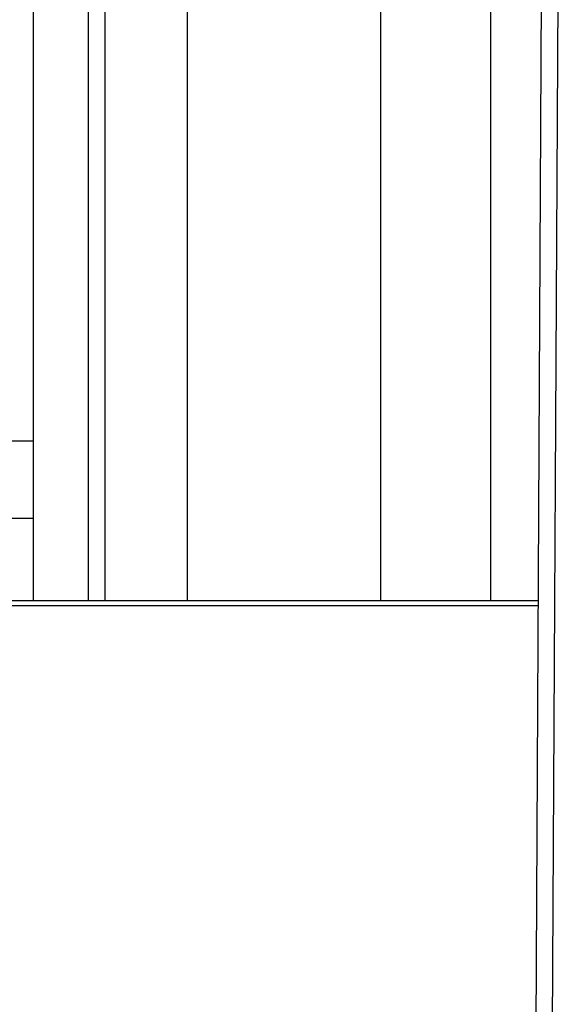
# Model space of a CAD drawing. Header units: millimetres. Extents: x 66 to 1727, y -68 to 939.
# Tile 22 of 72: x 377 to 386, y 199 to 217. Entities that reach past the tile are written whole.
import ezdxf

# ---------------------------------------------------------------- set-up
doc = ezdxf.new("R2010")
doc.units = ezdxf.units.MM
doc.header["$LTSCALE"] = 65.395
doc.layers.add('07_ALL_FEATURES', color=7, linetype='CONTINUOUS')

msp = doc.modelspace()

# ---------------------------------------------------------------- linework, layer by layer
at = {"layer": '07_ALL_FEATURES', "color": 7, "linetype": 'Continuous'}
for p, q in [((386.161, 233.108), (385.978, 198.007)), ((386.461, 233.107), (386.275, 197.458)), ((385.163, 206.107), (385.163, 231.807)), ((383.163, 231.307), (383.163, 206.107)), ((377.863, 206.107), (377.863, 229.507)), ((378.163, 229.507), (378.163, 206.107)), ((379.663, 206.107), (379.663, 228.007)), ((376.863, 206.107), (376.863, 226.507)), ((376.863, 209.007), (350.663, 209.007)), ((350.663, 207.607), (376.863, 207.607)), ((386.02, 206.107), (350.663, 206.107)), ((386.02, 206.019), (350.963, 206.019))]:
    msp.add_line(p, q, dxfattribs=at)

doc.saveas('drawing.dxf')
